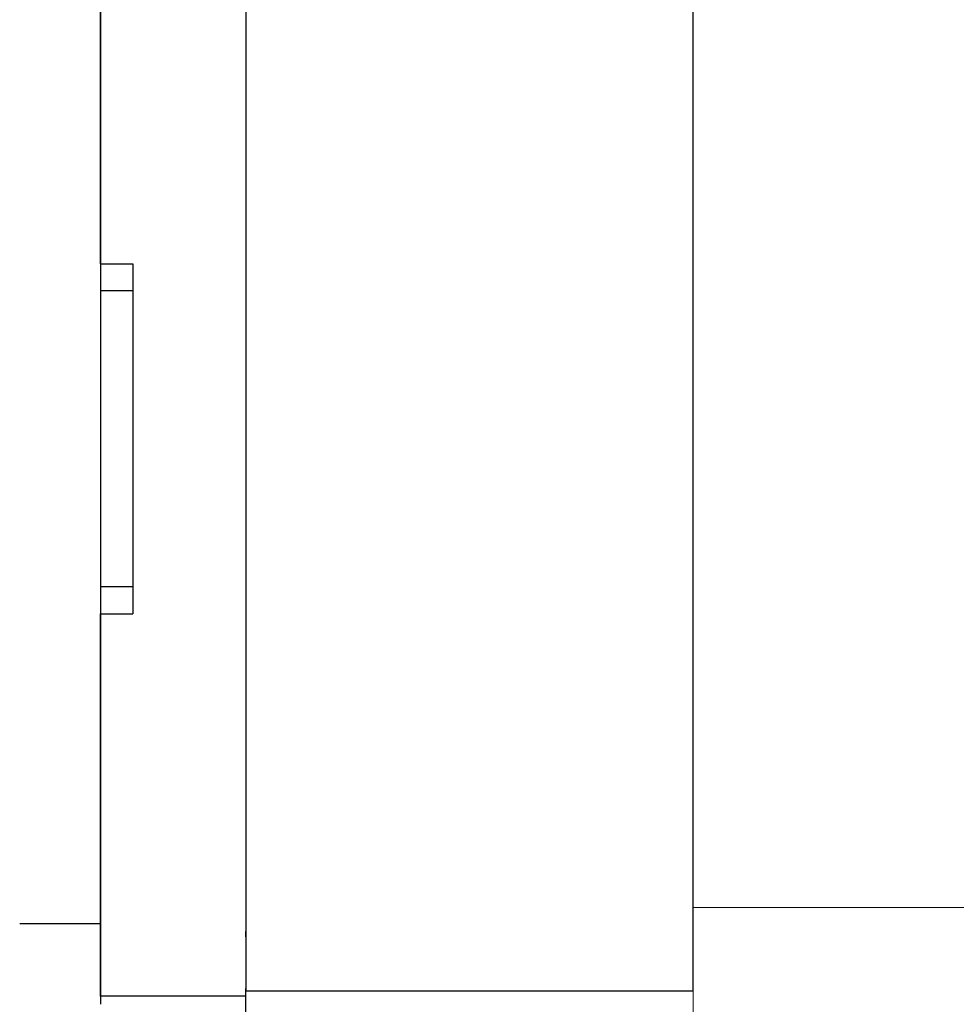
# Model space of a CAD drawing. Header units: millimetres. Extents: x 1 to 262, y 61 to 167.
# Tile 4 of 51: x 155 to 173, y 85 to 104. Entities that reach past the tile are written whole.
import ezdxf

# ---------------------------------------------------------------- set-up
doc = ezdxf.new("R2010")
doc.units = ezdxf.units.MM
doc.layers.add('2', color=7, linetype='Continuous')
doc.layers.add('OUT', color=3, linetype='Continuous')

msp = doc.modelspace()

# ---------------------------------------------------------------- linework, layer by layer
at = {"layer": '2', "color": 0, "linetype": 'Continuous'}
for p, q in [((167.657, 85.618), (167.657, 111.618)), ((159.357, 110.618), (159.357, 85.618)), ((156.657, 109.868), (156.657, 86.868)), ((156.657, 99.118), (156.657, 109.661)), ((159.357, 109.661), (159.357, 87.075)), ((156.657, 99.118), (157.257, 99.118)), ((157.257, 99.118), (157.257, 92.618)), ((157.257, 98.618), (156.657, 98.618)), ((157.257, 93.118), (156.657, 93.118)), ((156.657, 87.075), (156.657, 92.618)), ((156.657, 92.618), (157.257, 92.618)), ((156.657, 86.721), (156.657, 87.075)), ((159.357, 87.075), (159.357, 86.721)), ((155.157, 86.868), (156.657, 86.868)), ((156.657, 86.868), (156.657, 85.368)), ((156.657, 85.664), (156.657, 86.721)), ((159.357, 86.618), (159.357, 86.722)), ((159.357, 86.721), (159.357, 85.664)), ((159.357, 86.618), (159.357, 85.618)), ((156.657, 85.518), (156.657, 85.664)), ((159.357, 85.518), (159.357, 85.664)), ((159.357, 85.618), (167.657, 85.618)), ((159.357, 85.118), (159.357, 85.618)), ((159.357, 85.518), (156.657, 85.518))]:
    msp.add_line(p, q, dxfattribs=at)
at = {"layer": 'OUT', "color": 0, "linetype": 'Continuous', "lineweight": 15}
for p, q in [((167.657, 87.168), (167.657, 118.318)), ((167.657, 85.118), (167.657, 87.168)), ((226.657, 87.168), (167.657, 87.168))]:
    msp.add_line(p, q, dxfattribs=at)

doc.saveas('drawing.dxf')
